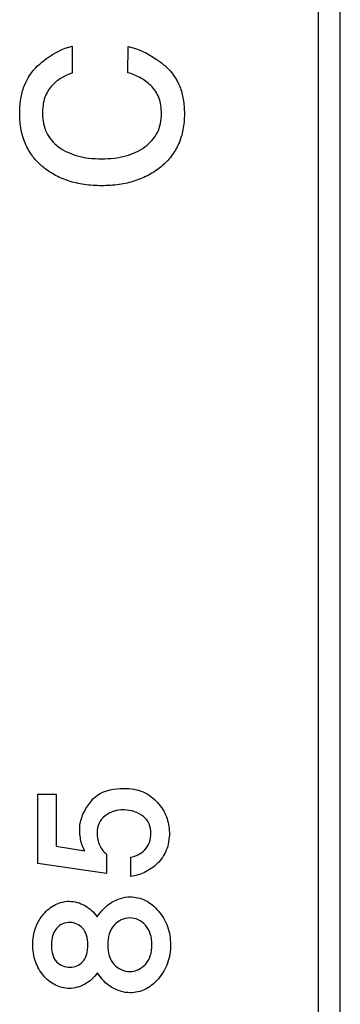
# Model space of a CAD drawing. Header units: millimetres. Extents: x 0 to 1427, y 0 to 1009.
# Tile 35 of 51: x 1313.41 to 1317.53, y 493.62 to 506.3. Entities that reach past the tile are written whole.
import ezdxf

# ---------------------------------------------------------------- set-up
doc = ezdxf.new("R2010")
doc.units = ezdxf.units.MM
doc.header["$LTSCALE"] = 65.395
doc.layers.add('REAR_CASE-PPC19-SHAPE', color=7, linetype='CONTINUOUS')

msp = doc.modelspace()

# ---------------------------------------------------------------- linework, layer by layer
at = {"layer": 'REAR_CASE-PPC19-SHAPE', "color": 7, "linetype": 'Continuous'}
for p, q in [((1317.244, 690.185), (1317.244, 455.873)), ((1317.528, 455.873), (1317.528, 690.185)), ((1314.08, 505.956), (1314.08, 505.61)), ((1314.797, 505.616), (1314.799, 505.953)), ((1313.638, 496.326), (1313.872, 496.326)), ((1313.638, 495.435), (1313.638, 496.326)), ((1313.872, 496.326), (1313.872, 495.656)), ((1313.872, 495.656), (1314.241, 495.599)), ((1314.522, 495.555), (1314.521, 495.304)), ((1314.521, 495.304), (1313.638, 495.435)), ((1314.833, 495.268), (1314.833, 495.515))]:
    msp.add_line(p, q, dxfattribs=at)
for points, knots in [([(1313.635, 505.703), (1313.672, 505.736), (1313.803, 505.845), (1313.96, 505.931), (1314.08, 505.956)], [0, 0, 0, 0, 0.286744, 1, 1, 1, 1]), ([(1314.799, 505.953), (1314.93, 505.926), (1315.102, 505.841), (1315.247, 505.727), (1315.285, 505.694)], [0, 0, 0, 0, 0.726159, 1, 1, 1, 1]), ([(1313.668, 504.433), (1313.631, 504.467), (1313.557, 504.549), (1313.47, 504.7), (1313.416, 504.886), (1313.4, 505.082), (1313.413, 505.272), (1313.467, 505.491), (1313.559, 505.633), (1313.635, 505.703)], [0, 0, 0, 0, 0.105874, 0.235871, 0.370963, 0.51791, 0.654937, 0.777751, 1, 1, 1, 1]), ([(1315.285, 505.694), (1315.363, 505.625), (1315.458, 505.486), (1315.515, 505.269), (1315.528, 505.081), (1315.512, 504.886), (1315.457, 504.7), (1315.362, 504.538), (1315.231, 504.402), (1315.07, 504.294), (1314.885, 504.216), (1314.679, 504.17), (1314.458, 504.156), (1314.238, 504.17), (1314.033, 504.216), (1313.85, 504.294), (1313.733, 504.374), (1313.677, 504.425), (1313.668, 504.433)], [0, 0, 0, 0, 0.100349, 0.154864, 0.215188, 0.28119, 0.341952, 0.400577, 0.460395, 0.522251, 0.585629, 0.652708, 0.725343, 0.79774, 0.864311, 0.927001, 0.988095, 1, 1, 1, 1]), ([(1314.08, 505.61), (1314.033, 505.596), (1313.94, 505.552), (1313.809, 505.454), (1313.711, 505.291), (1313.698, 505.158), (1313.698, 505.087)], [0, 0, 0, 0, 0.20947, 0.439687, 0.692428, 1, 1, 1, 1]), ([(1315.228, 505.087), (1315.228, 505.157), (1315.213, 505.293), (1315.101, 505.456), (1314.955, 505.556), (1314.85, 505.601), (1314.797, 505.616)], [0, 0, 0, 0, 0.287626, 0.538966, 0.776027, 1, 1, 1, 1]), ([(1313.698, 505.087), (1313.698, 505.004), (1313.729, 504.837), (1313.902, 504.64), (1314.108, 504.548), (1314.298, 504.512), (1314.458, 504.504), (1314.618, 504.512), (1314.767, 504.54), (1314.9, 504.588), (1315.049, 504.675), (1315.197, 504.835), (1315.228, 505.004), (1315.228, 505.087)], [0, 0, 0, 0, 0.11511, 0.227283, 0.351977, 0.421512, 0.497926, 0.574327, 0.644248, 0.709169, 0.771013, 0.884856, 1, 1, 1, 1]), ([(1314.331, 496.246), (1314.352, 496.272), (1314.465, 496.376), (1314.629, 496.4), (1314.747, 496.4)], [0, 0, 0, 0, 0.219562, 1, 1, 1, 1]), ([(1314.747, 496.4), (1314.83, 496.4), (1314.994, 496.378), (1315.157, 496.255), (1315.245, 496.133), (1315.31, 496.007), (1315.336, 495.861), (1315.324, 495.715), (1315.287, 495.572), (1315.185, 495.426), (1315.019, 495.313), (1314.894, 495.275), (1314.833, 495.268)], [0, 0, 0, 0, 0.143999, 0.276934, 0.342187, 0.403714, 0.522949, 0.593107, 0.657315, 0.777613, 0.89269, 1, 1, 1, 1]), ([(1314.241, 495.599), (1314.211, 495.65), (1314.184, 495.738), (1314.177, 495.857), (1314.181, 496.03), (1314.261, 496.159), (1314.331, 496.246)], [0, 0, 0, 0, 0.25425, 0.389306, 0.518953, 1, 1, 1, 1]), ([(1314.659, 496.118), (1314.644, 496.115), (1314.588, 496.101), (1314.499, 496.056), (1314.415, 495.958), (1314.397, 495.844), (1314.406, 495.745), (1314.438, 495.646), (1314.484, 495.582), (1314.522, 495.555)], [0, 0, 0, 0, 0.063376, 0.236055, 0.401419, 0.57136, 0.694546, 0.808057, 1, 1, 1, 1]), ([(1314.833, 495.515), (1314.901, 495.526), (1315.003, 495.58), (1315.082, 495.707), (1315.1, 495.825), (1315.078, 495.947), (1314.972, 496.083), (1314.807, 496.131), (1314.689, 496.123), (1314.659, 496.118)], [0, 0, 0, 0, 0.199651, 0.307314, 0.425609, 0.54165, 0.657061, 0.909496, 1, 1, 1, 1]), ([(1313.67, 494.727), (1313.683, 494.746), (1313.737, 494.817), (1313.853, 494.917), (1314.05, 494.965), (1314.252, 494.907), (1314.362, 494.807), (1314.401, 494.746)], [0, 0, 0, 0, 0.080813, 0.305265, 0.513106, 0.749563, 1, 1, 1, 1]), ([(1314.589, 494.935), (1314.659, 494.978), (1314.81, 495.025), (1314.996, 494.981), (1315.113, 494.904), (1315.192, 494.823), (1315.26, 494.73), (1315.326, 494.587), (1315.357, 494.387), (1315.327, 494.188), (1315.26, 494.044), (1315.177, 493.928), (1315.097, 493.857), (1315.04, 493.825)], [0, 0, 0, 0, 0.135957, 0.247934, 0.305875, 0.368812, 0.433815, 0.497761, 0.629559, 0.762889, 0.82706, 0.892308, 1, 1, 1, 1]), ([(1314.404, 494.028), (1314.363, 493.966), (1314.253, 493.867), (1314.05, 493.809), (1313.853, 493.856), (1313.701, 493.987), (1313.593, 494.17), (1313.562, 494.387), (1313.59, 494.581), (1313.644, 494.688), (1313.67, 494.727)], [0, 0, 0, 0, 0.138995, 0.268634, 0.382647, 0.505914, 0.637883, 0.775747, 0.911953, 1, 1, 1, 1]), ([(1314.212, 494.603), (1314.173, 494.646), (1314.079, 494.69), (1313.957, 494.664), (1313.873, 494.606), (1313.82, 494.507), (1313.809, 494.386), (1313.819, 494.264), (1313.857, 494.191), (1313.881, 494.166)], [0, 0, 0, 0, 0.211237, 0.325099, 0.440283, 0.565983, 0.715623, 0.87439, 1, 1, 1, 1]), ([(1315.021, 494.639), (1314.995, 494.668), (1314.935, 494.718), (1314.783, 494.75), (1314.627, 494.675), (1314.547, 494.526), (1314.532, 494.387), (1314.547, 494.248), (1314.591, 494.166), (1314.619, 494.135)], [0, 0, 0, 0, 0.118111, 0.228063, 0.454883, 0.581684, 0.726367, 0.873769, 1, 1, 1, 1]), ([(1313.881, 494.166), (1313.902, 494.143), (1313.958, 494.11), (1314.078, 494.086), (1314.209, 494.139), (1314.275, 494.264), (1314.286, 494.386), (1314.274, 494.507), (1314.236, 494.577), (1314.212, 494.603)], [0, 0, 0, 0, 0.11289, 0.226968, 0.436476, 0.563221, 0.722775, 0.873165, 1, 1, 1, 1]), ([(1314.619, 494.135), (1314.669, 494.08), (1314.822, 494.005), (1315.013, 494.102), (1315.095, 494.247), (1315.111, 494.387), (1315.095, 494.527), (1315.049, 494.608), (1315.021, 494.639)], [0, 0, 0, 0, 0.227199, 0.44995, 0.577853, 0.726055, 0.87153, 1, 1, 1, 1]), ([(1315.04, 493.825), (1315.034, 493.822), (1314.968, 493.787), (1314.81, 493.75), (1314.571, 493.823), (1314.451, 493.953), (1314.404, 494.028)], [0, 0, 0, 0, 0.029526, 0.304953, 0.638011, 1, 1, 1, 1])]:
    msp.add_open_spline(points, degree=3, knots=knots, dxfattribs=at)
msp.add_open_spline([(1314.401, 494.746), (1314.449, 494.821), (1314.514, 494.887), (1314.589, 494.935)], degree=3, dxfattribs=at)

doc.saveas('drawing.dxf')
